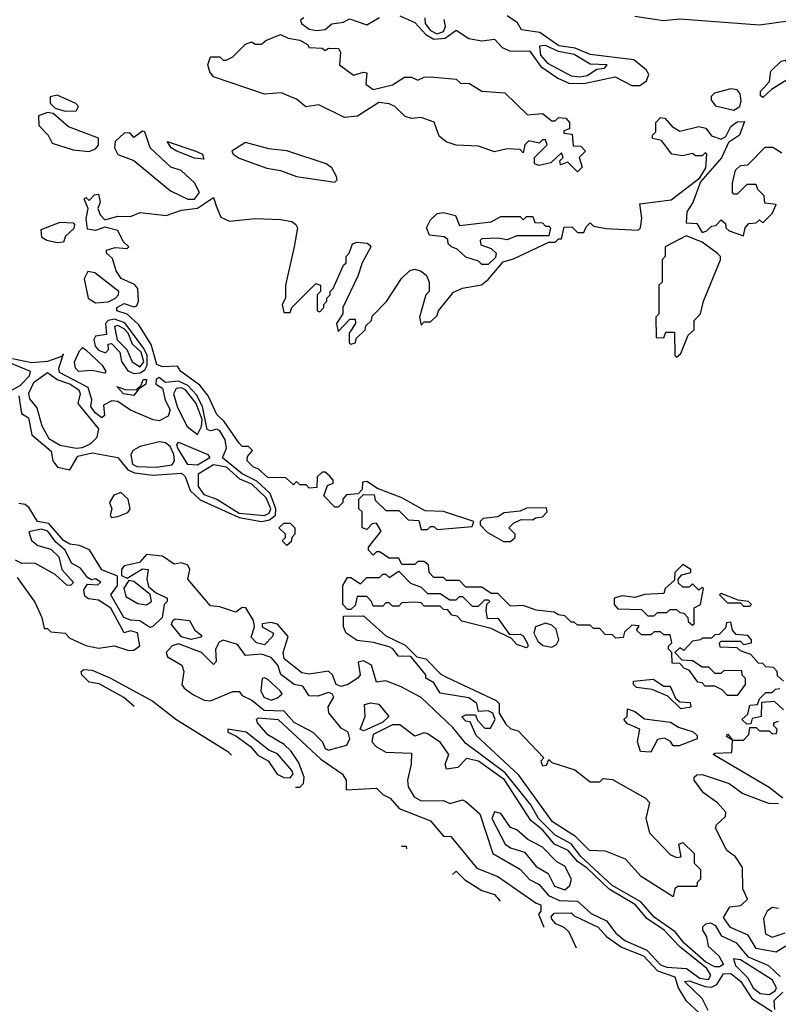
# Model space of a CAD drawing. Extents: x 2889633 to 3052318, y 540750 to 918690.
# Tile 51 of 256: x 3033388 to 3035764, y 554863 to 557947. Entities that reach past the tile are written whole.
import ezdxf

# ---------------------------------------------------------------- set-up
doc = ezdxf.new("R2010")
doc.units = 0

msp = doc.modelspace()

# ---------------------------------------------------------------- linework, layer by layer
at = {"layer": '0CON02XD'}
for points in [[(3035315, 557958.1), (3035404.2, 557944.2), (3035455, 557949.2), (3035705, 557930), (3035795, 557942.5), (3035855, 557977.1)], [(3034277.7, 557952.3), (3034267.5, 557945), (3034270, 557935), (3034295, 557916.9), (3034317, 557913), (3034344.2, 557915.8), (3034365, 557933.3), (3034401.7, 557938.3), (3034420.7, 557949.3), (3034475, 557930), (3034515, 557953.8)], [(3034578.3, 557958.3), (3034625, 557938), (3034660, 557900), (3034685, 557885.5), (3034720.8, 557889.2), (3034755, 557913.3), (3034795, 557888.1), (3034835, 557880.8), (3034875, 557885.8), (3034899.1, 557859.1), (3034925, 557847.5), (3034985, 557848.6), (3035020.2, 557800.2), (3035073.4, 557763.4), (3035108.1, 557748.1), (3035155, 557746.9), (3035252.7, 557767.3), (3035305, 557740.8), (3035329.7, 557740.3), (3035350.8, 557755), (3035358.8, 557775), (3035349.7, 557789.7), (3035311.1, 557821.1), (3035175, 557837.5), (3035127.5, 557857.5), (3035076.7, 557865), (3035016.8, 557906.8), (3034960, 557915), (3034947.1, 557937.1), (3034915, 557958.8)], [(3034657.1, 557952.9), (3034658.1, 557935), (3034675, 557913.1), (3034695, 557902.7), (3034715, 557909.2), (3034721.9, 557925), (3034717.6, 557947.6)], [(3035135, 557470), (3035105, 557500), (3035081.7, 557491.7), (3035080, 557505), (3035090, 557515), (3035085, 557530), (3035051.7, 557498.3), (3035015, 557490), (3035000, 557495), (3035000, 557515), (3035040, 557555), (3035035, 557570), (3035025, 557570), (3035015, 557560), (3034983, 557567), (3034970, 557555), (3034965, 557530), (3034955, 557540), (3034915, 557542.5), (3034875, 557532.5), (3034825, 557550), (3034755, 557553.3), (3034723.9, 557563.9), (3034701.7, 557581.7), (3034685.8, 557625.8), (3034645, 557640), (3034615, 557636.7), (3034595, 557643.3), (3034562.5, 557675), (3034545, 557683.3), (3034513, 557687), (3034445.9, 557644.1), (3034405, 557640), (3034325, 557680), (3034283.6, 557673.6), (3034255, 557697.5), (3034207, 557717), (3034155, 557713.3), (3033995, 557767.5), (3033983, 557783), (3033977.5, 557805), (3033985, 557830), (3034015, 557830), (3034025, 557820), (3034035, 557820), (3034055, 557830), (3034095, 557870), (3034115, 557877.5), (3034125, 557870), (3034145, 557870), (3034158.3, 557881.7), (3034205, 557900), (3034228.3, 557888.3), (3034265, 557882.5), (3034289.3, 557869.3), (3034295, 557860), (3034335, 557857.5), (3034345, 557850), (3034355, 557857.5), (3034386.1, 557856.1), (3034392.5, 557845), (3034390, 557805), (3034433, 557773), (3034465, 557782.5), (3034475, 557780), (3034472.5, 557745), (3034495, 557727.5), (3034555, 557742.5), (3034593.6, 557766.4), (3034615, 557766.7), (3034635, 557757.5), (3034655, 557766.7), (3034675, 557767.5), (3034755, 557760), (3034768.3, 557748.3), (3034797, 557747), (3034835, 557722.5), (3034907, 557717), (3034978.3, 557648.3), (3035025, 557653.3), (3035055, 557630), (3035065, 557630), (3035075, 557640), (3035098.3, 557638.3), (3035110, 557625), (3035110, 557605), (3035091.7, 557598.3), (3035091.7, 557591.7), (3035118.3, 557588.3), (3035121.7, 557551.7), (3035145, 557550), (3035160, 557535), (3035140, 557515), (3035150, 557485), (3035135, 557470)], [(3035142.6, 557767.4), (3035165, 557772.2), (3035195, 557791.2), (3035220, 557795), (3035227.5, 557805), (3035175, 557807.5), (3035125, 557837.5), (3035075, 557847.1), (3035035, 557865.7), (3035016.4, 557863.6), (3035019.4, 557835), (3035040.8, 557810.8), (3035115, 557771.1), (3035142.6, 557767.4)], [(3035715, 557702.5), (3035708.3, 557708.3), (3035708.3, 557721.7), (3035736.7, 557753.3), (3035740, 557785), (3035773, 557817), (3035785, 557820), (3035805, 557790), (3035845, 557790), (3035850, 557785), (3035835, 557750), (3035795, 557760), (3035742.5, 557727.5), (3035715, 557702.5)], [(3035625, 557662.9), (3035643.8, 557675), (3035647.3, 557692.7), (3035644.1, 557714.1), (3035635, 557726.7), (3035615, 557730), (3035564, 557716), (3035553.8, 557706.2), (3035553.8, 557695), (3035567.3, 557677.3), (3035625, 557662.9)], [(3033530.5, 557660.5), (3033565, 557661.2), (3033572.5, 557675), (3033563.6, 557683.6), (3033505, 557710), (3033483.3, 557705), (3033483.3, 557685), (3033499.3, 557669.3), (3033530.5, 557660.5)], [(3033605, 557534), (3033625, 557542), (3033635, 557553.8), (3033635, 557576), (3033540.7, 557610.7), (3033492.3, 557652.3), (3033475, 557656.2), (3033446.7, 557645), (3033448, 557615), (3033476.7, 557585), (3033490, 557560), (3033555, 557539.2), (3033605, 557534)], [(3034358.3, 556518.3), (3034345, 556530), (3034335, 556530), (3034320, 556515), (3034318.3, 556481.7), (3034295, 556480), (3034285, 556490), (3034265, 556490), (3034255, 556500), (3034245, 556490), (3034221.7, 556511.7), (3034165, 556512.5), (3034135, 556540), (3034120, 556545), (3034100, 556565), (3034101.7, 556578.3), (3034117, 556597), (3034105, 556610), (3034085, 556610), (3034075, 556620), (3034028.3, 556688.3), (3034005, 556710), (3033978.3, 556768.3), (3033952, 556802), (3033892.5, 556845), (3033881.7, 556861.7), (3033835, 556860), (3033817, 556867), (3033799.5, 556929.5), (3033760.7, 556990.7), (3033724, 557024), (3033692.5, 557035), (3033692.5, 557045), (3033715, 557057.5), (3033745, 557047.5), (3033755, 557050), (3033760, 557065), (3033757.5, 557105), (3033747, 557117), (3033706.1, 557136.1), (3033690.5, 557160.5), (3033678.3, 557198.3), (3033660, 557215), (3033660, 557225), (3033687, 557233), (3033725, 557230), (3033730, 557235), (3033711.7, 557251.7), (3033695, 557286.7), (3033655, 557296.7), (3033625, 557286.7), (3033600.7, 557290.7), (3033596.4, 557323.6), (3033602.5, 557355), (3033590, 557385), (3033595, 557390), (3033605, 557380), (3033621.7, 557398.3), (3033635, 557400), (3033640, 557375), (3033632.5, 557355), (3033640, 557335), (3033655, 557320), (3033695, 557331.2), (3033735, 557330), (3033765, 557342.5), (3033846.4, 557333.6), (3033895, 557350), (3033945, 557356), (3033995, 557390), (3034003.6, 557363.6), (3034018, 557328), (3034045, 557316), (3034125, 557324), (3034205, 557321.2), (3034240, 557315), (3034252.5, 557305), (3034257.5, 557295), (3034247.5, 557235), (3034220, 557115), (3034220, 557075), (3034210, 557055), (3034215, 557030), (3034235, 557030), (3034240, 557045), (3034315, 557120), (3034330, 557115), (3034330, 557095), (3034320, 557085), (3034320, 557035), (3034328.3, 557031.7), (3034340, 557045), (3034340, 557055), (3034350, 557065), (3034350, 557075), (3034360, 557085), (3034360, 557095), (3034370, 557105), (3034401.7, 557178.3), (3034410, 557185), (3034410, 557205), (3034420, 557215), (3034430, 557245), (3034445, 557250), (3034476.4, 557246.4), (3034485, 557240), (3034487.5, 557235), (3034460, 557185), (3034447, 557143), (3034400, 557045), (3034400, 557025), (3034380, 556995), (3034385, 556970), (3034421.7, 557008.3), (3034438.3, 557008.3), (3034440, 556995), (3034420, 556965), (3034420, 556935), (3034425, 556930), (3034440, 556935), (3034441.7, 556948.3), (3034470, 556975), (3034471.7, 556988.3), (3034490, 557005), (3034491.7, 557018.3), (3034536.4, 557063.6), (3034583.6, 557136.4), (3034609.3, 557160.7), (3034625.8, 557165.8), (3034645, 557158.8), (3034662.5, 557145), (3034670, 557125), (3034670, 557095), (3034660, 557085), (3034640, 557015), (3034645, 556990), (3034655, 557000), (3034675, 557000), (3034695, 557020), (3034700, 557035), (3034747, 557093), (3034775, 557106.2), (3034833.9, 557116.1), (3034855, 557133.3), (3034901.7, 557188.3), (3034935, 557197.5), (3035045, 557250), (3035065, 557250), (3035075, 557260), (3035085, 557260), (3035093, 557297), (3035117.5, 557297.5), (3035135, 557280), (3035155, 557280), (3035161.7, 557298.3), (3035175, 557310), (3035185, 557300), (3035225, 557292.5), (3035325, 557287.5), (3035332.5, 557295), (3035336.7, 557325), (3035330, 557370), (3035428, 557382), (3035518.3, 557451.7), (3035537, 557483), (3035540, 557525), (3035535, 557530), (3035525, 557520), (3035505, 557520), (3035495, 557527.5), (3035465, 557520), (3035430, 557525), (3035398.3, 557568.3), (3035370, 557575), (3035370, 557585), (3035380, 557595), (3035380, 557625), (3035395, 557640), (3035408.3, 557638.3), (3035431.7, 557611.7), (3035455, 557597.5), (3035515, 557612.5), (3035536.4, 557606.4), (3035555, 557582.5), (3035585, 557572.5), (3035599.3, 557580.7), (3035615, 557612.5), (3035635, 557626.7), (3035657.5, 557627.5), (3035642.5, 557585), (3035607.5, 557562.5), (3035586.1, 557513.9), (3035520.7, 557439.3), (3035495.9, 557374.1), (3035477.5, 557345), (3035475, 557310), (3035508.3, 557308.3), (3035525, 557280), (3035540, 557285), (3035555, 557300), (3035568.3, 557301.7), (3035585, 557320), (3035598.3, 557308.3), (3035600, 557295), (3035610, 557285), (3035655, 557270), (3035660, 557295), (3035671.7, 557308.3), (3035695, 557310), (3035705, 557320), (3035715, 557310), (3035745, 557340), (3035757.5, 557367.5), (3035721.7, 557371.7), (3035720, 557395), (3035700, 557415), (3035695, 557430), (3035665, 557430), (3035635, 557400), (3035625, 557400), (3035620, 557405), (3035620, 557435), (3035630, 557475), (3035645, 557490), (3035668.3, 557491.7), (3035723, 557547), (3035747, 557547), (3035775, 557530)], [(3033915, 557384.2), (3033935, 557384.3), (3033950.8, 557405), (3033935.6, 557435.6), (3033894.1, 557474.1), (3033861.2, 557485), (3033796.2, 557545), (3033780, 557595), (3033773, 557597), (3033745, 557577.5), (3033732.5, 557592.5), (3033715, 557591.2), (3033687.1, 557565), (3033684.3, 557545), (3033695, 557524), (3033745.4, 557505.4), (3033860.5, 557410.5), (3033915, 557384.2)], [(3033965, 557510), (3033935, 557513.3), (3033880, 557535), (3033862.5, 557545), (3033850, 557565), (3033940, 557535), (3033960, 557525), (3033965, 557510)], [(3034375, 557437.5), (3034382.5, 557445), (3034380, 557455), (3034365, 557482.5), (3034347.5, 557495), (3034225, 557536), (3034167.7, 557542.3), (3034095, 557562), (3034052.5, 557535), (3034056.7, 557525), (3034075, 557512.5), (3034161.7, 557481.7), (3034205, 557474), (3034255, 557455.8), (3034375, 557437.5)], [(3034855, 557180), (3034835, 557180), (3034825, 557190), (3034785, 557202.5), (3034758.3, 557228.3), (3034740, 557235), (3034730, 557245), (3034728.3, 557258.3), (3034717, 557267), (3034671.7, 557271.7), (3034662.5, 557295), (3034675, 557320), (3034695, 557340), (3034715, 557343.3), (3034753, 557333), (3034765, 557302.5), (3034865, 557313.3), (3034895, 557330), (3034955, 557330), (3034965, 557320), (3034975, 557330), (3034995, 557330), (3035001.7, 557311.7), (3035025, 557310), (3035035, 557300), (3035045, 557300), (3035050, 557295), (3035045, 557270), (3034945, 557270), (3034915, 557257.5), (3034885, 557262.5), (3034835, 557260), (3034830, 557255), (3034831.7, 557241.7), (3034865, 557230), (3034880, 557215), (3034878.3, 557201.7), (3034855, 557180)], [(3033505, 557247.5), (3033472.5, 557255), (3033457.5, 557265), (3033455, 557290), (3033515, 557312.5), (3033555, 557310), (3033560, 557305), (3033557.7, 557292.3), (3033531.7, 557268.3), (3033525, 557250), (3033505, 557247.5)], [(3035445, 556890), (3035458.3, 556901.7), (3035481.7, 556958.3), (3035500, 556975), (3035500, 557005), (3035520, 557025), (3035530, 557065), (3035582.5, 557195), (3035582.5, 557205), (3035572.5, 557215), (3035525, 557250), (3035475, 557270), (3035410, 557235), (3035410, 557205), (3035400, 557195), (3035400, 557125), (3035390, 557115), (3035390, 557025), (3035380, 557015), (3035381.7, 556951.7), (3035405, 556950), (3035411.7, 556968.3), (3035438.3, 556968.3), (3035440, 556895), (3035445, 556890)], [(3033625, 557060), (3033665, 557063.5), (3033687.5, 557075), (3033697.5, 557085), (3033698, 557095), (3033623.6, 557153.6), (3033601.7, 557158.3), (3033590, 557135), (3033602.5, 557075), (3033625, 557060)], [(3033745, 556838.8), (3033765, 556840.5), (3033779.7, 556850.2), (3033787.5, 556865), (3033786.9, 556895), (3033777.1, 556917.1), (3033717.6, 556997.6), (3033685, 557009.1), (3033665.4, 557004.6), (3033656.9, 556995), (3033659.3, 556960.7), (3033625, 556956), (3033620, 556945), (3033624.6, 556924.6), (3033635, 556912), (3033656.7, 556903.3), (3033666.4, 556913.6), (3033665, 556930), (3033675, 556932.5), (3033701.2, 556905), (3033706.7, 556876.7), (3033726.7, 556846.7), (3033745, 556838.8)], [(3033765, 556859.5), (3033776.5, 556875), (3033767.9, 556905), (3033740.9, 556930.9), (3033727.9, 556965), (3033715, 556978.9), (3033695, 556988.9), (3033684.5, 556985.5), (3033693.6, 556943.6), (3033723.8, 556913.8), (3033740, 556875), (3033765, 556859.5)], [(3033655, 556840), (3033615, 556847.5), (3033572.5, 556845), (3033562.5, 556855), (3033560, 556875), (3033575, 556910), (3033585, 556920), (3033595, 556912.5), (3033646.2, 556865), (3033657.5, 556845), (3033655, 556840)], [(3033385, 556768.8), (3033393.6, 556713.6), (3033415, 556700), (3033426.4, 556646.4), (3033486.2, 556595), (3033492, 556565), (3033505.8, 556545.8), (3033545, 556536.7), (3033570.3, 556579.7), (3033615, 556590.6), (3033695, 556576), (3033726.6, 556536.6), (3033747.2, 556527.2), (3033805, 556520), (3033895, 556526.7), (3033905.9, 556515.9), (3033922.2, 556472.2), (3033952.7, 556442.7), (3034075, 556387.5), (3034145, 556375.5), (3034170, 556380), (3034188.9, 556395), (3034190.4, 556415), (3034172.5, 556462.5), (3034131.1, 556501.1), (3034085, 556524.5), (3034023.3, 556575), (3034035.6, 556605), (3034031.1, 556631.1), (3034015, 556658.6), (3034005, 556664.3), (3033985, 556658.8), (3033975, 556663.3), (3033960.5, 556735), (3033941.6, 556771.6), (3033915, 556800.9), (3033885, 556814.5), (3033845, 556810), (3033825, 556825.7), (3033815, 556820), (3033814.2, 556805), (3033835, 556792.5), (3033844, 556755), (3033859.2, 556725), (3033852.5, 556705), (3033825, 556690), (3033806.4, 556693.6), (3033735, 556724), (3033695, 556751.1), (3033676.8, 556753.2), (3033650.8, 556739.2), (3033653, 556707), (3033645, 556700), (3033624, 556715), (3033611.2, 556735), (3033613.6, 556756.4), (3033602, 556795), (3033512.1, 556842.1), (3033510.6, 556855), (3033525, 556900), (3033518.3, 556891.7), (3033475, 556875.8), (3033425, 556872.2), (3033365, 556884.6)], [(3033355, 556782.7), (3033389.4, 556800.6), (3033418.2, 556831.8), (3033422, 556845), (3033359.2, 556870.8), (3033298.3, 556861.7), (3033287.5, 556845), (3033283.8, 556795), (3033297.9, 556787.9), (3033355, 556782.7)], [(3033565, 556604.5), (3033585, 556606.7), (3033610.6, 556619.4), (3033630.8, 556639.2), (3033636, 556665), (3033571.2, 556745), (3033578, 556775), (3033574, 556785), (3033545.3, 556805.4), (3033505, 556818.9), (3033475, 556841.2), (3033431.1, 556808.9), (3033415.7, 556775.7), (3033418.9, 556758.9), (3033441.4, 556731.4), (3033457.5, 556675), (3033479.2, 556635), (3033515, 556614.3), (3033565, 556604.5)], [(3033745, 556770), (3033712.5, 556775), (3033691.7, 556798.3), (3033718.3, 556788.3), (3033752.5, 556787.5), (3033768.3, 556801.7), (3033775, 556820), (3033785, 556820), (3033782.5, 556805), (3033760, 556790), (3033745, 556770)], [(3033945, 556647.5), (3033957.4, 556672.6), (3033958.9, 556695), (3033940.4, 556745), (3033907.4, 556787.4), (3033895, 556793.5), (3033878.3, 556791.7), (3033870, 556775), (3033881.9, 556731.9), (3033912.5, 556672.5), (3033945, 556647.5)], [(3033815, 556545.5), (3033865, 556552.5), (3033872.5, 556565), (3033870.5, 556585), (3033859.5, 556609.5), (3033845, 556621.5), (3033825, 556624.3), (3033765, 556610), (3033742.3, 556597.7), (3033736, 556584), (3033741.4, 556555), (3033755, 556546.9), (3033815, 556545.5)], [(3033945, 556551.9), (3033914, 556554), (3033883.1, 556605), (3033880, 556615), (3033885, 556623.3), (3033976.7, 556585), (3033983.3, 556575), (3033945, 556551.9)], [(3034155, 556393.8), (3034169.2, 556400.8), (3034174.6, 556415), (3034159.5, 556449.5), (3034115, 556492.5), (3034077.5, 556507.5), (3034035.8, 556545.7), (3033995, 556552.3), (3033946.8, 556523.2), (3033946.9, 556485), (3033965, 556459.4), (3034005.6, 556445.5), (3034075, 556400.9), (3034155, 556393.8)], [(3035780, 555875), (3035761.7, 555891.7), (3035760, 555905), (3035748.3, 555918.3), (3035725, 555920), (3035715, 555930), (3035701.7, 555931.7), (3035678.3, 555958.3), (3035645, 555970), (3035635, 555980), (3035581.7, 555981.7), (3035580, 555995), (3035585, 556000), (3035645, 556000), (3035655, 555990), (3035680, 555995), (3035680, 556005), (3035668.3, 556018.3), (3035631.7, 556021.7), (3035620, 556035), (3035615, 556060), (3035601.7, 556058.3), (3035598.3, 556041.7), (3035578.3, 556021.7), (3035565, 556020), (3035555, 556010), (3035525, 556010), (3035520, 556005), (3035495, 556000), (3035468.3, 555971.7), (3035455, 555980), (3035440, 555965), (3035461.7, 555941.7), (3035495, 555940), (3035525, 555920), (3035545, 555920), (3035565, 555900), (3035585, 555900), (3035595, 555910), (3035648.3, 555908.3), (3035650, 555895), (3035660, 555885), (3035660, 555865), (3035635, 555830), (3035605, 555830), (3035588.3, 555848.3), (3035565, 555860), (3035535, 555860), (3035525, 555870), (3035511.7, 555871.7), (3035485, 555910), (3035470, 555915), (3035455, 555930), (3035431.7, 555931.7), (3035430, 555965), (3035420, 555975), (3035420, 555985), (3035430, 555995), (3035425, 556020), (3035405, 556020), (3035395, 556030), (3035375, 556030), (3035365, 556020), (3035335, 556020), (3035320, 556035), (3035328.3, 556048.3), (3035305, 556050), (3035281.7, 556028.3), (3035278.3, 556011.7), (3035255, 556010), (3035245, 556020), (3035221.7, 556021.7), (3035205, 556040), (3035185, 556040), (3035175, 556050), (3035135, 556050), (3035125, 556060), (3035115, 556060), (3035095, 556080), (3035075, 556082.5), (3035061.7, 556091.7), (3035005, 556097.5), (3034965, 556112.5), (3034925, 556110), (3034885, 556150), (3034865, 556150), (3034835, 556170), (3034785, 556170), (3034765, 556190), (3034725, 556190), (3034715, 556200), (3034685, 556200), (3034670, 556215), (3034668.3, 556238.3), (3034655, 556250), (3034635, 556250), (3034625, 556240), (3034585, 556240), (3034575, 556260), (3034545, 556260), (3034515, 556280), (3034505, 556280), (3034495, 556270), (3034480, 556285), (3034480, 556295), (3034520, 556345), (3034505, 556370), (3034491.7, 556368.3), (3034475, 556350), (3034460, 556355), (3034460, 556405), (3034450, 556415), (3034450, 556445), (3034465, 556460), (3034498.3, 556458.3), (3034501.7, 556441.7), (3034535, 556410), (3034575, 556410), (3034605, 556380), (3034638.3, 556378.3), (3034645, 556350), (3034665, 556350), (3034675, 556360), (3034685, 556360), (3034695, 556350), (3034805, 556360), (3034810, 556375), (3034715, 556406.2), (3034658.3, 556408.3), (3034585, 556448.8), (3034508.3, 556478.3), (3034475, 556500), (3034461.7, 556498.3), (3034460, 556475), (3034448.3, 556461.7), (3034411.7, 556458.3), (3034400, 556445), (3034400, 556435), (3034385, 556420), (3034375, 556420), (3034340, 556455), (3034351.7, 556488.3), (3034370, 556495), (3034370, 556505), (3034358.3, 556518.3)], [(3033675, 556387.5), (3033695, 556391.2), (3033727, 556403), (3033733.8, 556415), (3033727.5, 556445), (3033705, 556466), (3033682.6, 556457.4), (3033669.2, 556435), (3033676.2, 556415), (3033671.2, 556395), (3033675, 556387.5)], [(3035770, 554950), (3035734.2, 554984.2), (3035670.9, 555010.9), (3035634, 555055), (3035587, 555077), (3035568.6, 555108.6), (3035553, 555117), (3035535.8, 555114.2), (3035526.7, 555105), (3035526.7, 555095), (3035538.8, 555075), (3035544, 555045), (3035577.5, 555015), (3035591.7, 554988.3), (3035579.5, 554980.5), (3035565, 554980.8), (3035537.1, 554995), (3035468.6, 555055), (3035440.7, 555090.7), (3035375, 555135.7), (3035333.8, 555183.8), (3035243.1, 555235), (3035145, 555325.8), (3035115.4, 555365.4), (3035065, 555392.5), (3035012.9, 555445), (3034988.3, 555488.3), (3034908.4, 555588.4), (3034785, 555680), (3034745, 555730), (3034645, 555823.8), (3034582.5, 555857.5), (3034535, 555876.7), (3034505, 555872.5), (3034490, 555925), (3034465, 555938.8), (3034447.5, 555935), (3034453.8, 555895), (3034446.7, 555885), (3034415.7, 555864.3), (3034395, 555858), (3034378.8, 555865), (3034368, 555895), (3034355, 555906), (3034295, 555897.1), (3034271.7, 555901.7), (3034215.8, 555945), (3034212.9, 555965), (3034228.8, 556015), (3034195, 556053.3), (3034175, 556059.2), (3034147.5, 556055), (3034147.5, 556045), (3034182.5, 556025), (3034180, 556015), (3034155, 555989.2), (3034130, 555995), (3034112.7, 556012.7), (3034123.3, 556045), (3034120, 556065), (3034096.2, 556105), (3034085, 556106), (3034065, 556090.8), (3034015, 556108.1), (3033985, 556111.2), (3033914.1, 556194.1), (3033920.8, 556225), (3033915, 556238.8), (3033895, 556246), (3033871.4, 556241.4), (3033835, 556266.5), (3033785, 556272), (3033763.6, 556246.4), (3033715, 556236.7), (3033706.7, 556225), (3033706.4, 556206.4), (3033725, 556197.5), (3033773, 556227), (3033790, 556225), (3033786.2, 556195), (3033791.7, 556171.7), (3033813.3, 556153.3), (3033850, 556135), (3033850, 556125), (3033840, 556115), (3033833.8, 556075), (3033805, 556046.7), (3033795, 556043.3), (3033764.1, 556064.1), (3033736.1, 556066.1), (3033714, 556075), (3033673.3, 556145), (3033694, 556175), (3033693.9, 556203.9), (3033645, 556223.8), (3033606, 556286), (3033575, 556300), (3033545, 556304.2), (3033525, 556316), (3033478.7, 556368.7), (3033443.3, 556375), (3033417.9, 556417.9), (3033405, 556428), (3033385, 556432)], [(3034925, 556312.5), (3034940, 556325), (3034940, 556335), (3034920, 556355), (3034935, 556370), (3034958.3, 556381.7), (3034995, 556380), (3035003, 556387), (3035025, 556390), (3035040, 556405), (3035038.3, 556418.3), (3034975, 556416.7), (3034955, 556407.5), (3034905, 556402.5), (3034885, 556390), (3034840, 556385), (3034830, 556375), (3034830, 556365), (3034851.7, 556341.7), (3034903, 556313), (3034925, 556312.5)], [(3034225, 556300), (3034210, 556315), (3034220, 556325), (3034220, 556335), (3034200, 556355), (3034215, 556370), (3034235, 556370), (3034250, 556355), (3034250, 556335), (3034240, 556325), (3034238.3, 556311.7), (3034225, 556300)], [(3033729.3, 555970.7), (3033745, 555972), (3033764.2, 555985.8), (3033756.4, 556026.4), (3033735, 556032.9), (3033715, 556026.2), (3033673.3, 556103.3), (3033635, 556128.6), (3033603.1, 556133.1), (3033591.4, 556141.4), (3033588.8, 556161.2), (3033600.7, 556179.3), (3033633, 556177), (3033642.5, 556185), (3033625, 556196), (3033612.5, 556192.5), (3033600, 556200), (3033578.8, 556228.8), (3033550, 556245), (3033530.8, 556285), (3033500.8, 556310.8), (3033475.7, 556345), (3033455, 556350.9), (3033417, 556343), (3033425, 556316), (3033445, 556300), (3033485, 556288), (3033510, 556265), (3033520, 556225), (3033556.2, 556183.8), (3033547.5, 556175), (3033535, 556176.2), (3033499.4, 556209.4), (3033435, 556244.4), (3033395, 556243.3), (3033375, 556253.8)], [(3035495, 556050), (3035500, 556055), (3035500, 556105), (3035520, 556115), (3035530, 556165), (3035525, 556170), (3035515, 556160), (3035495, 556180), (3035485, 556170), (3035465, 556170), (3035451.7, 556181.7), (3035450, 556195), (3035461.7, 556208.3), (3035490, 556215), (3035490, 556225), (3035465, 556240), (3035440, 556215), (3035438.3, 556191.7), (3035410, 556165), (3035405, 556150), (3035345, 556146.7), (3035315, 556137.5), (3035275, 556142.5), (3035250, 556135), (3035250, 556115), (3035261.7, 556101.7), (3035335, 556100), (3035355, 556080), (3035375, 556080), (3035385, 556090), (3035415, 556090), (3035425, 556100), (3035445, 556100), (3035455, 556090), (3035468.3, 556088.3), (3035480, 556075), (3035481.7, 556061.7), (3035495, 556050)], [(3034975, 555980), (3034945, 555990), (3034928.3, 556008.3), (3034865, 556040), (3034773, 556063), (3034758.3, 556078.3), (3034741.7, 556081.7), (3034728.3, 556098.3), (3034715, 556100), (3034705, 556110), (3034655, 556110), (3034645, 556120), (3034625, 556122.5), (3034585, 556120), (3034575, 556110), (3034555, 556110), (3034545, 556120), (3034535, 556120), (3034525, 556110), (3034495, 556110), (3034490, 556125), (3034475, 556140), (3034445, 556140), (3034438.3, 556111.7), (3034425, 556100), (3034415, 556100), (3034400, 556115), (3034400, 556175), (3034415, 556200), (3034425, 556200), (3034455, 556180), (3034475, 556200), (3034515, 556200), (3034525, 556210), (3034535, 556210), (3034545, 556200), (3034575, 556220), (3034611.7, 556181.7), (3034645, 556170), (3034665, 556150), (3034705, 556150), (3034735, 556130), (3034755, 556130), (3034765, 556140), (3034775, 556140), (3034805, 556110), (3034825, 556110), (3034845, 556130), (3034855, 556130), (3034860, 556125), (3034850, 556115), (3034847.5, 556095), (3034851.7, 556071.7), (3034885, 556072.5), (3034921.7, 556021.7), (3034955, 556022.5), (3034965, 556017.5), (3034977.5, 555995), (3034980, 555985), (3034975, 555980)], [(3033379.5, 556199.5), (3033435, 556122.5), (3033457.5, 556075), (3033465, 556040), (3033475, 556040), (3033485, 556030), (3033530, 556025), (3033545, 556010), (3033595, 555986.7), (3033635, 555978.8), (3033685, 555986), (3033729.3, 555970.7)], [(3033785, 556114.2), (3033801.2, 556125), (3033796.7, 556146.7), (3033745, 556187.5), (3033730, 556190), (3033713.8, 556166.2), (3033720.3, 556140.3), (3033758, 556118), (3033785, 556114.2)], [(3035675, 556110), (3035680, 556115), (3035670, 556125), (3035638.3, 556128.3), (3035585, 556150), (3035580, 556145), (3035605, 556120), (3035645, 556120), (3035655, 556110), (3035675, 556110)], [(3035435, 555200), (3035333.9, 555263.9), (3035285, 555317.5), (3035223, 555343), (3035172.5, 555345), (3035128.8, 555388.8), (3035056.7, 555435), (3034951.2, 555581.2), (3034817.5, 555705), (3034798.3, 555748.3), (3034785, 555750), (3034773, 555763), (3034785, 555770), (3034815, 555770), (3034821.7, 555751.7), (3034845, 555727.5), (3034862.5, 555727.5), (3034877.5, 555755), (3034870, 555775), (3034855, 555782.5), (3034825, 555780), (3034820, 555805), (3034795, 555822.5), (3034705, 555837.5), (3034685, 555870), (3034660, 555885), (3034660, 555895), (3034612.5, 555952.5), (3034573.8, 555953.8), (3034556.7, 555976.7), (3034545, 555982.5), (3034496.4, 555996.4), (3034445, 556002.5), (3034410, 556025), (3034402.5, 556045), (3034401.7, 556078.3), (3034465, 556080), (3034535, 556017.5), (3034595, 555987.5), (3034631.7, 555951.7), (3034660, 555945), (3034707, 555897), (3034726.7, 555886.7), (3034880, 555815), (3034890, 555805), (3034890, 555775), (3034910, 555740), (3034926.4, 555726.4), (3034949.3, 555719.3), (3035030, 555635), (3035020, 555625), (3035025, 555610), (3035038.3, 555611.7), (3035045, 555630), (3035055, 555620), (3035127, 555597), (3035175, 555560), (3035205, 555560), (3035215, 555570), (3035245, 555567.5), (3035348.3, 555508.3), (3035360, 555495), (3035348.6, 555445), (3035360.6, 555400.6), (3035425, 555332.5), (3035445, 555322.5), (3035460, 555325), (3035452.5, 555365), (3035465, 555370), (3035500, 555335), (3035500, 555305), (3035520, 555285), (3035520, 555255), (3035510, 555245), (3035508.3, 555231.7), (3035448.3, 555231.7), (3035440, 555225), (3035435, 555200)], [(3033925, 556006), (3033895, 556014.3), (3033863, 556053), (3033867.5, 556065), (3033875, 556070), (3033920, 556065), (3033936.7, 556035), (3033958.3, 556018.3), (3033955, 556012.5), (3033925, 556006)], [(3035055, 555981.9), (3035069.6, 555990.4), (3035076.9, 556005), (3035067.8, 556037.8), (3035055, 556050), (3035035, 556056.7), (3035003.3, 556045), (3034997.8, 556025), (3035010.5, 556000.5), (3035026.7, 555986.7), (3035055, 555981.9)], [(3034355, 555659.2), (3034365, 555662.5), (3034412.5, 555675), (3034422, 555695), (3034416.2, 555715), (3034395, 555728), (3034355.7, 555775.7), (3034354, 555795), (3034372, 555825), (3034366.2, 555835), (3034355, 555839.2), (3034321.4, 555828.6), (3034295, 555828.8), (3034275, 555860), (3034247.5, 555865), (3034206.1, 555896.1), (3034196, 555925), (3034175, 555948.8), (3034145, 555960), (3034095, 555955.8), (3034070.3, 555990.4), (3034025, 556004), (3034012.6, 555997.4), (3034001.4, 555975), (3034003, 555937), (3033995, 555927.5), (3033957.5, 555965), (3033885, 555992.5), (3033865, 555986.2), (3033846.7, 555965), (3033851.2, 555951.2), (3033896.2, 555925), (3033902, 555905), (3033895.8, 555865), (3033902.9, 555852.9), (3033932.5, 555832.5), (3033966.1, 555816.1), (3033985, 555813.8), (3034055, 555843.3), (3034075, 555842.5), (3034085, 555830), (3034115, 555815.8), (3034154, 555784), (3034215, 555781.9), (3034246.7, 555746.7), (3034306, 555715), (3034335, 555686.2), (3034345, 555664), (3034355, 555659.2)], [(3033746.1, 555795.7), (3033713.6, 555823.6), (3033637, 555867), (3033605, 555872.5), (3033582.5, 555895), (3033580, 555905), (3033588.3, 555911.7), (3033615, 555910), (3033672.5, 555885), (3033805, 555812.5), (3033876.4, 555756.4), (3034040, 555655), (3034051.5, 555642.9)], [(3034175, 555815.7), (3034195, 555823.1), (3034210, 555835), (3034203.8, 555845), (3034165, 555880), (3034155, 555885.8), (3034147, 555883), (3034143.5, 555845), (3034152.5, 555825), (3034175, 555815.7)], [(3035458.3, 555788.3), (3035418.3, 555828.3), (3035369.3, 555849.3), (3035320, 555855), (3035310, 555865), (3035310, 555875), (3035371.7, 555881.7), (3035405, 555860), (3035425, 555860), (3035441.7, 555821.7), (3035455, 555810), (3035488.3, 555808.3), (3035490, 555795), (3035485, 555792.5), (3035458.3, 555788.3)], [(3035780, 555785), (3035751.7, 555811.7), (3035711.7, 555808.3), (3035710, 555765), (3035681.7, 555758.3), (3035678.3, 555741.7), (3035665, 555740), (3035650, 555755), (3035668.3, 555771.7), (3035675, 555800), (3035698.3, 555801.7), (3035705, 555820), (3035725, 555840), (3035745, 555840), (3035755, 555850), (3035768.3, 555851.7)], [(3034465, 555720), (3034454, 555725), (3034470, 555765), (3034468.3, 555801.7), (3034487.3, 555807.3), (3034513, 555803), (3034543.8, 555765), (3034525, 555747.1), (3034475, 555724.2), (3034465, 555720)], [(3035365, 555652.5), (3035332.5, 555655), (3035322.5, 555685), (3035330, 555725), (3035291.7, 555741.7), (3035280, 555755), (3035290, 555765), (3035291.7, 555788.3), (3035315, 555780), (3035345, 555757.5), (3035426.7, 555746.7), (3035451.2, 555731.2), (3035497, 555717), (3035510, 555705), (3035510, 555695), (3035453, 555673), (3035435, 555672.5), (3035426.7, 555686.7), (3035407, 555697), (3035385, 555692.5), (3035365, 555652.5)], [(3034251.8, 555542.7), (3034265, 555543.3), (3034276.7, 555555), (3034278.8, 555575), (3034261.2, 555621.2), (3034236.7, 555656.7), (3034216.7, 555676.7), (3034165, 555707.5), (3034132.5, 555745), (3034130, 555755), (3034135, 555760), (3034197.5, 555755), (3034330.7, 555630.7), (3034397.5, 555585), (3034410, 555565), (3034410, 555535), (3034505, 555540), (3034525, 555520), (3034548.3, 555508.3), (3034576.4, 555476.4), (3034675, 555437.5), (3034715, 555390), (3034738.3, 555388.3), (3034819.3, 555289.3), (3034885, 555263.8), (3035005, 555180), (3035020, 555175), (3035020, 555155), (3035012.5, 555145), (3035029.9, 555104.8)], [(3035778.3, 555508.3), (3035735, 555542.5), (3035560, 555645), (3035565, 555650), (3035618.3, 555651.7), (3035620, 555690), (3035601.7, 555701.7), (3035605, 555710), (3035620, 555690), (3035655, 555690), (3035671.7, 555708.3), (3035675, 555730), (3035695, 555730), (3035705, 555720), (3035735, 555720), (3035745, 555710), (3035758.3, 555711.7), (3035760, 555725), (3035750, 555735), (3035750, 555745), (3035765, 555750)], [(3034235, 555572.5), (3034244, 555585), (3034240, 555595), (3034195, 555647.5), (3034168.6, 555658.6), (3034096.7, 555715), (3034040, 555725), (3034040, 555715), (3034065, 555703.8), (3034110.6, 555670.6), (3034133.5, 555643.5), (3034165.7, 555625.7), (3034193.8, 555583.8), (3034215, 555573.1), (3034235, 555572.5)], [(3035545, 554941.4), (3035552.2, 554955), (3035540, 554975), (3035454, 555044), (3035406.9, 555095), (3035351.9, 555131.9), (3035316.7, 555175), (3035234.3, 555224.3), (3035165, 555289.5), (3035135, 555310), (3035105.4, 555345.4), (3035063.3, 555365), (3035025, 555410), (3034988.9, 555438.9), (3034905.9, 555565.9), (3034825, 555624.2), (3034787, 555633), (3034760, 555605), (3034725, 555600), (3034720, 555615), (3034732, 555645), (3034705, 555684), (3034665, 555710), (3034655, 555713.3), (3034625, 555702.5), (3034578, 555738), (3034555, 555738.5), (3034495, 555708.6), (3034490.6, 555685), (3034505, 555669.2), (3034535, 555652.5), (3034615, 555650), (3034614.3, 555615), (3034602.5, 555565), (3034604.5, 555544.5), (3034623.2, 555513.2), (3034645, 555500.6), (3034715, 555501.2), (3034735, 555492.5), (3034775, 555503.8), (3034785, 555498), (3034829.2, 555459.2), (3034870, 555335), (3034956.7, 555285), (3034984.4, 555254.4), (3035015, 555238), (3035043.8, 555203.8), (3035078.3, 555188.3), (3035135, 555186.7), (3035177.6, 555147.7), (3035225.7, 555125), (3035255, 555085.6), (3035282.9, 555062.9), (3035352.6, 555032.6), (3035395, 554987.3), (3035415, 554980), (3035476.7, 554975), (3035518, 554945), (3035545, 554941.4)], [(3035787.5, 555045), (3035756.7, 555026.7), (3035695, 555037.5), (3035669.3, 555079.3), (3035614.2, 555104.2), (3035592.5, 555135), (3035611.7, 555168.3), (3035647, 555173), (3035667, 555193), (3035652.5, 555225), (3035651.7, 555291.7), (3035630, 555325), (3035602.5, 555345), (3035567.5, 555415), (3035570, 555425), (3035598.3, 555451.7), (3035600, 555465), (3035573.9, 555493.9), (3035530, 555525), (3035500, 555565), (3035500, 555575), (3035508.3, 555581.7), (3035525, 555582.5), (3035610, 555555), (3035653, 555523), (3035733, 555493), (3035765, 555492.5)], [(3035095, 555222.2), (3035111.4, 555235), (3035115.8, 555255), (3035095, 555296), (3035069.7, 555309.6), (3035025, 555355.8), (3034979.3, 555379.3), (3034945, 555410), (3034925, 555416.7), (3034895, 555461.2), (3034875, 555466), (3034867.1, 555445), (3034908.6, 555365), (3034925, 555353.5), (3034969.4, 555339.4), (3035005.7, 555295), (3035043.3, 555273.3), (3035062.9, 555232.9), (3035095, 555222.2)], [(3034583.9, 555358.3), (3034598.3, 555358.3), (3034599.4, 555349.7)], [(3034743.1, 555269.8), (3034755, 555280), (3034782.5, 555252.5), (3034835, 555220), (3034875, 555207.5), (3034892.8, 555186.6)], [(3035765, 555163.3), (3035745, 555166.7), (3035728.8, 555155), (3035717.7, 555132.3), (3035723.6, 555083.6), (3035745, 555073.3), (3035785, 555087.5)], [(3035131.7, 555039.5), (3035108.8, 555088.8), (3035093.6, 555103.6), (3035067.5, 555115), (3035055, 555130), (3035052.5, 555137.5), (3035061.7, 555148.3), (3035115, 555150), (3035125, 555140), (3035200, 555105), (3035226, 555076), (3035272.5, 555042.5), (3035341.2, 555015), (3035385, 554968), (3035439.3, 554949.3), (3035450, 554915), (3035474, 554875), (3035516.7, 554835), (3035517.5, 554805), (3035528.4, 554785)], [(3035735, 554893.5), (3035754.3, 554905), (3035757.8, 554915), (3035745, 554940), (3035645, 555002.5), (3035624, 555006), (3035630, 554985), (3035667.4, 554947.4), (3035685, 554914.3), (3035707.4, 554897.4), (3035735, 554893.5)], [(3035544.1, 554844.1), (3035525, 554881.2), (3035470, 554935), (3035485, 554936.7), (3035535, 554918.6), (3035555, 554917.1), (3035571.2, 554925), (3035591.7, 554958.3), (3035615, 554960), (3035646, 554935), (3035681.1, 554881.1), (3035745, 554841.2)], [(3035753, 554847), (3035751.2, 554875), (3035778.3, 554901.7)]]:
    msp.add_lwpolyline(points, dxfattribs=at)

doc.saveas('drawing.dxf')
